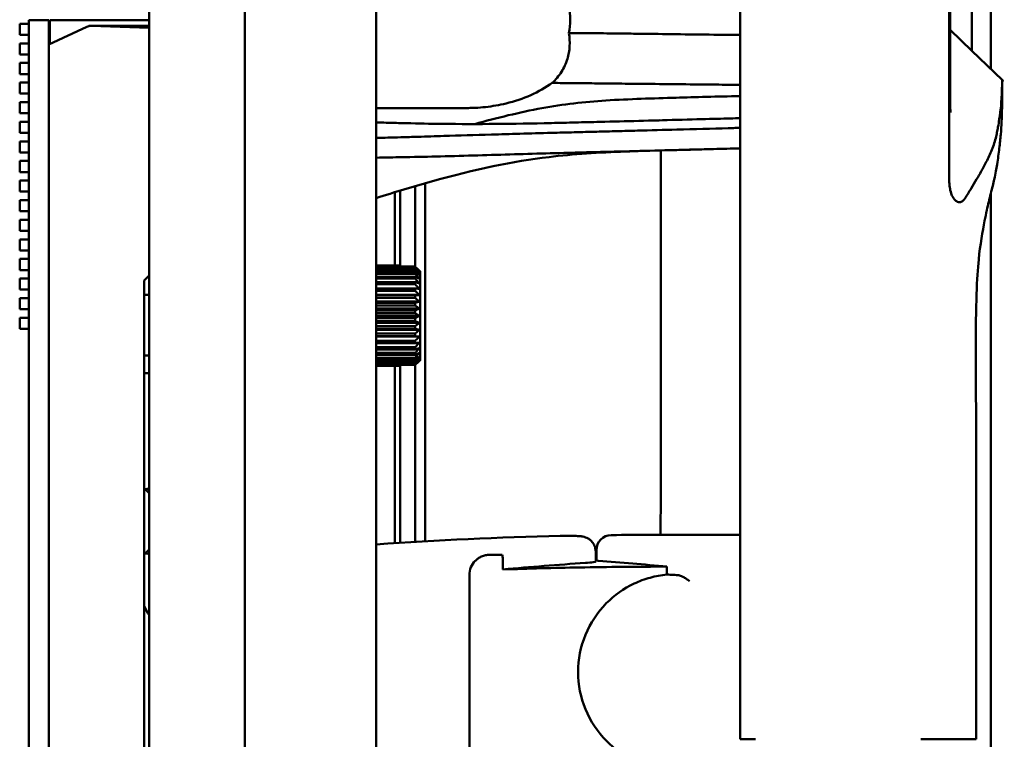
# Model space of a CAD drawing. Header units: millimetres. Extents: x 0 to 4878, y -120 to 1682.
# Tile 227 of 256: x 1149 to 1247, y 1124 to 1196. Entities that reach past the tile are written whole.
import ezdxf

# ---------------------------------------------------------------- set-up
doc = ezdxf.new("R2010")
doc.units = ezdxf.units.MM
doc.header["$LTSCALE"] = 2
doc.layers.add('Sichtbar (ISO)', color=7, linetype='Continuous', lineweight=50)

msp = doc.modelspace()

# ---------------------------------------------------------------- linework, layer by layer
at = {"layer": 'Sichtbar (ISO)'}
for p, q in [((1161.9865, 1445.5136), (1161.9865, 945.5136)), ((1171.5297, 1310.1049), (1171.5297, 1080.9223)), ((1184.6192, 1288.8076), (1184.6192, 1102.2196)), ((1220.8751, 1267.2136), (1220.8751, 1123.8136)), ((1241.7166, 1195.5136), (1241.7166, 1211.5032)), ((1241.8185, 1202.6667), (1241.8185, 1195.5136)), ((1149.9868, 1195.4636), (1151.9868, 1195.4636)), ((1149.9868, 1195.4636), (1149.9868, 945.6136)), ((1151.9868, 1195.4636), (1151.9868, 945.6136)), ((1152.087, 1195.4636), (1161.9865, 1195.4636)), ((1152.087, 1193.0853), (1152.087, 1195.4636)), ((1241.7166, 1179.524), (1241.7166, 1195.5136)), ((1241.8185, 1195.5136), (1241.8185, 1188.3605)), ((1149.0868, 1195.1086), (1149.9868, 1195.1086)), ((1149.0868, 1195.1086), (1149.0868, 1194.0086)), ((1155.767, 1194.7979), (1151.9868, 1193.0386)), ((1155.987, 1194.8913), (1155.987, 1194.8906)), ((1161.9865, 1194.8913), (1155.987, 1194.8913)), ((1155.987, 1194.8707), (1155.987, 1194.8906)), ((1161.9865, 1194.6894), (1156.2239, 1194.8906)), ((1241.8185, 1194.4894), (1243.987, 1192.401)), ((1149.0868, 1194.0086), (1149.9868, 1194.0086)), ((1149.0868, 1193.1556), (1149.9868, 1193.1556)), ((1149.0868, 1193.1556), (1149.0868, 1192.0556)), ((1243.987, 1192.401), (1246.987, 1189.5136)), ((1149.0868, 1192.0556), (1149.9868, 1192.0556)), ((1149.0868, 1191.2026), (1149.9868, 1191.2026)), ((1149.0868, 1191.2026), (1149.0868, 1190.1026)), ((1149.0868, 1190.1026), (1149.9868, 1190.1026)), ((1246.987, 1187.2276), (1246.987, 1189.491)), ((1149.0868, 1189.2496), (1149.9868, 1189.2496)), ((1149.0868, 1189.2496), (1149.0868, 1188.1496)), ((1149.0868, 1188.1496), (1149.9868, 1188.1496)), ((1149.0868, 1187.2966), (1149.9868, 1187.2966)), ((1149.0868, 1187.2966), (1149.0868, 1186.1966)), ((1247.0225, 1187.3117), (1246.987, 1187.2758)), ((1193.7052, 1186.7136), (1184.6192, 1186.7136)), ((1149.0868, 1186.1966), (1149.9868, 1186.1966)), ((1149.0868, 1185.3436), (1149.9868, 1185.3436)), ((1149.0868, 1185.3436), (1149.0868, 1184.2436)), ((1149.0868, 1184.2436), (1149.9868, 1184.2436)), ((1149.0868, 1183.3906), (1149.9868, 1183.3906)), ((1149.0868, 1183.3906), (1149.0868, 1182.2906)), ((1149.0868, 1182.2906), (1149.9868, 1182.2906)), ((1149.0868, 1181.4376), (1149.9868, 1181.4376)), ((1149.0868, 1181.4376), (1149.0868, 1180.3376)), ((1149.0868, 1180.3376), (1149.9868, 1180.3376)), ((1149.0868, 1179.4846), (1149.9868, 1179.4846)), ((1149.0868, 1179.4846), (1149.0868, 1178.3846)), ((1186.987, 1178.4768), (1186.987, 1171.0074)), ((1189.487, 1143.5409), (1189.487, 1179.2108)), ((1149.0868, 1178.3846), (1149.9868, 1178.3846)), ((1149.0868, 1177.5316), (1149.9868, 1177.5316)), ((1149.0868, 1177.5316), (1149.0868, 1176.4316)), ((1186.487, 1171.0074), (1186.487, 1178.3247)), ((1149.0868, 1176.4316), (1149.9868, 1176.4316)), ((1149.0868, 1175.5786), (1149.9868, 1175.5786)), ((1149.0868, 1175.5786), (1149.0868, 1174.4786)), ((1149.0868, 1174.4786), (1149.9868, 1174.4786)), ((1149.0868, 1173.6256), (1149.9868, 1173.6256)), ((1149.0868, 1173.6256), (1149.0868, 1172.5256)), ((1149.0868, 1172.5256), (1149.9868, 1172.5256)), ((1149.0868, 1171.6726), (1149.9868, 1171.6726)), ((1149.0868, 1171.6726), (1149.0868, 1170.5726)), ((1184.6192, 1171.0074), (1186.9882, 1171.0074)), ((1186.9882, 1170.985), (1184.6192, 1170.985)), ((1184.6192, 1170.9068), (1188.4882, 1170.9068)), ((1188.4882, 1170.8402), (1184.6192, 1170.8402)), ((1184.6192, 1170.6857), (1188.4882, 1170.6857)), ((1186.9882, 1170.9068), (1186.9882, 1170.985)), ((1149.0868, 1170.5726), (1149.9868, 1170.5726)), ((1149.0868, 1169.7196), (1149.9868, 1169.7196)), ((1149.0868, 1169.7196), (1149.0868, 1168.6196)), ((1161.9865, 1170.0384), (1161.4868, 1169.5386)), ((1188.4882, 1170.5766), (1184.6192, 1170.5766)), ((1184.6192, 1170.3496), (1188.4882, 1170.3496)), ((1188.4882, 1170.2006), (1184.6192, 1170.2006)), ((1184.6192, 1169.9067), (1188.4882, 1169.9067)), ((1188.4882, 1169.7215), (1184.6192, 1169.7215)), ((1161.4868, 1081.0386), (1161.4868, 1169.5386)), ((1184.6192, 1169.3679), (1188.4882, 1169.3679)), ((1188.4883, 1169.1511), (1184.6192, 1169.1511)), ((1184.6192, 1168.7466), (1188.4882, 1168.7466)), ((1149.0868, 1168.6196), (1149.9868, 1168.6196)), ((1149.0868, 1167.7666), (1149.9868, 1167.7666)), ((1149.0868, 1167.7666), (1149.0868, 1166.6666)), ((1161.4868, 1168.0986), (1161.9865, 1168.0986)), ((1188.4883, 1168.5035), (1184.6192, 1168.5035)), ((1184.6192, 1168.0841), (1188.9275, 1168.0841)), ((1184.6192, 1168.058), (1188.4883, 1168.058)), ((1188.4883, 1167.7945), (1184.6192, 1167.7945)), ((1184.6192, 1167.423), (1188.9275, 1167.4229)), ((1184.6192, 1167.319), (1188.4883, 1167.319)), ((1188.4883, 1167.0417), (1184.6192, 1167.0417)), ((1184.6192, 1166.7271), (1188.9275, 1166.7271)), ((1149.0868, 1166.6666), (1149.9868, 1166.6666)), ((1149.0868, 1165.8136), (1149.9868, 1165.8136)), ((1149.0868, 1165.8136), (1149.0868, 1164.7136)), ((1184.6192, 1166.5479), (1188.4883, 1166.5479)), ((1188.4883, 1166.2636), (1184.6192, 1166.2636)), ((1184.6192, 1166.0136), (1188.9275, 1166.0136)), ((1184.6192, 1165.7636), (1188.4883, 1165.7636)), ((1188.4883, 1165.4793), (1184.6192, 1165.4793)), ((1184.6192, 1165.3002), (1188.9275, 1165.3001)), ((1184.6192, 1164.9855), (1188.4883, 1164.9855)), ((1149.0868, 1164.7136), (1149.9868, 1164.7136)), ((1188.4883, 1164.7082), (1184.6192, 1164.7082)), ((1184.6192, 1164.6043), (1188.9275, 1164.6043)), ((1184.6192, 1164.2327), (1188.4883, 1164.2327)), ((1188.4883, 1163.9692), (1184.6192, 1163.9692)), ((1184.6192, 1163.9431), (1188.9275, 1163.9431)), ((1184.6192, 1163.5237), (1188.4882, 1163.5237)), ((1188.4883, 1163.2806), (1184.6192, 1163.2806)), ((1184.6192, 1162.8761), (1188.4882, 1162.8761)), ((1161.4868, 1162.0386), (1161.9865, 1162.0386)), ((1188.4882, 1162.6593), (1184.6192, 1162.6593)), ((1184.6192, 1162.3057), (1188.4882, 1162.3057)), ((1188.4882, 1162.1205), (1184.6192, 1162.1205)), ((1184.6192, 1161.8266), (1188.4882, 1161.8266)), ((1188.4882, 1161.6776), (1184.6192, 1161.6776)), ((1184.6192, 1161.4507), (1188.4882, 1161.4506)), ((1188.4882, 1161.3415), (1184.6192, 1161.3415)), ((1184.6192, 1161.187), (1188.4882, 1161.187)), ((1188.4882, 1161.1204), (1184.6192, 1161.1205)), ((1184.6192, 1161.0422), (1186.9882, 1161.0422)), ((1186.9882, 1161.0199), (1184.6192, 1161.0199)), ((1186.487, 1143.3594), (1186.487, 1161.0199)), ((1186.987, 1161.0199), (1186.987, 1143.3913)), ((1186.9882, 1161.0422), (1186.9882, 1161.1204)), ((1161.4868, 1160.2866), (1161.9865, 1160.2866)), ((1161.9865, 1148.3389), (1161.4868, 1148.8386)), ((1220.8751, 1144.1829), (1212.1384, 1144.1829)), ((1161.9865, 1142.7384), (1161.4868, 1142.2386)), ((1197.0314, 1142.1878), (1195.8995, 1142.1878)), ((1206.487, 1142.5139), (1206.487, 1142.5139)), ((1206.487, 1141.5366), (1206.487, 1142.5139)), ((1206.5588, 1141.6424), (1206.5588, 1142.6621)), ((1197.2416, 1141.753), (1197.2416, 1140.7365)), ((1213.59, 1141.0196), (1213.59, 1140.2223)), ((1193.8995, 1140.1878), (1193.8995, 1120.8394)), ((1220.8751, 1123.8136), (1222.4309, 1123.8136))]:
    msp.add_line(p, q, dxfattribs=at)
for centre, radius, start, end in [((1156.189, 1193.8913), 1, 88, 114.956515), ((1162.512, 1145.5386), 3.3, 99.16268, 105.828656), ((1208.0588, 1142.6621), 1.5, 90.586693, 180), ((1212.1384, 744.2636), 399.9193, 90, 90.586693), ((1212.1384, 744.2636), 399.9193, 91.316162, 93.945756), ((1162.512, 1145.5386), 3.3, 254.171344, 260.83732), ((1212.1384, 744.2636), 397.4966, 90.804283, 90.814633)]:
    msp.add_arc(centre, radius, start, end, dxfattribs=at)
for centre, major_axis, ratio, start_param, end_param in [((1186.9882, 1166.0136), (0, 5), 0.0000103, 6.1761279, 6.2331658), ((1188.4882, 1166.0136), (0, 5), 0.0000103, 6.0190467, 6.0760847), ((1188.4882, 1166.0136), (0, 5), 0.0000103, 5.861968, 5.919006), ((1188.4882, 1166.0136), (0, 5), 0.0000103, 5.704889, 5.761927), ((1188.4882, 1166.0136), (0, 5), 0.0000103, 5.5478085, 5.6048465), ((1188.9882, 1166.0136), (0, -4.5), 0.0000103, 0.1674472, 2.9741437), ((1188.4882, 1166.0136), (0, 5), 0.0000103, 5.3907291, 5.4477672), ((1188.4882, 1166.0136), (0, 5), 0.0000103, 5.233649, 5.290687), ((1188.4882, 1166.0136), (0, 5), 0.0000103, 5.0765695, 5.1336076), ((1188.4882, 1166.0136), (0, 5), 0.0000103, 4.9194895, 4.9765274), ((1188.4882, 1166.0136), (0, 5), 0.0000103, 4.7624099, 4.8194479), ((1188.4882, 1166.0136), (0, 5), 0.0000103, 4.6053302, 4.6623682), ((1188.4882, 1166.0136), (0, 5), 0.0000103, 4.4482508, 4.5052888), ((1188.4882, 1166.0136), (0, 5), 0.0000103, 4.291171, 4.348209), ((1188.4882, 1166.0136), (0, 5), 0.0000103, 3.9770117, 4.0340497), ((1188.4882, 1166.0136), (0, 5), 0.0000103, 4.1340913, 4.1911293), ((1188.4882, 1166.0136), (0, 5), 0.0000103, 3.8199321, 3.8769701), ((1188.4882, 1166.0136), (0, 5), 0.0000103, 3.6628524, 3.7198904), ((1186.9882, 1166.0136), (0, -5), 0.0000103, 0.0500218, 0.1070597), ((1186.609, 1159.9047), (-3.5488, -2.8923), 0.0611676, 2.0782557, 2.2132951), ((1188.4882, 1166.0136), (0, -5), 0.0000103, 0.3641791, 0.4212171), ((1188.4882, 1166.0136), (0, -5), 0.0000103, 0.2071004, 0.2641383), ((1233.0296, 744.2636), (398.6282, 0), 0.9986258, 1.6400083, 1.6606955), ((1175.8122, 744.2636), (400.1879, 0), 0.9958716, 1.4762554, 1.4933865)]:
    msp.add_ellipse(centre, major_axis=major_axis, ratio=ratio, start_param=start_param, end_param=end_param, dxfattribs=at)
for points in [[(1245.8573, 1195.5136), (1245.8573, 1197.1685), (1245.8573, 1198.8059), (1245.8573, 1200.4265)], [(1243.9806, 1198.62), (1243.9805, 1197.5845), (1243.9805, 1196.5491), (1243.9804, 1195.5136)], [(1243.9804, 1195.5136), (1243.9805, 1194.4782), (1243.9805, 1193.4427), (1243.9805, 1192.4073)], [(1245.8573, 1190.6008), (1245.8573, 1192.2222), (1245.8573, 1193.8597), (1245.8573, 1195.5136)], [(1220.8746, 1187.8985), (1218.6075, 1187.8553), (1216.3894, 1187.8039), (1214.4942, 1187.7415)], [(1194.4324, 1185.1167), (1196.6532, 1185.7378), (1198.893, 1186.2833), (1201.1364, 1186.702)], [(1212.4588, 1185.4756), (1212.597, 1185.4792), (1212.7352, 1185.4829), (1212.8733, 1185.4865)], [(1215.8368, 1182.5658), (1217.9802, 1182.6232), (1219.6553, 1182.668), (1220.8781, 1182.7008)], [(1188.4914, 1170.904), (1188.4908, 1173.5309), (1188.49, 1176.2388), (1188.4892, 1178.9234)], [(1188.4845, 1143.4828), (1188.491, 1149.2166), (1188.4926, 1155.6466), (1188.4927, 1161.1243)], [(1197.0314, 1142.1878), (1197.073, 1142.1878), (1197.1147, 1142.1878), (1197.1563, 1142.1878)], [(1161.9865, 1136.1672), (1161.8139, 1136.4723), (1161.6471, 1136.7805), (1161.4868, 1137.0921)]]:
    msp.add_open_spline(points, degree=3, dxfattribs=at)
for points, knots in [([(1203.8235, 1194.1832), (1203.9075, 1194.6223), (1203.9516, 1195.0688), (1203.9516, 1195.9584), (1203.9075, 1196.405), (1203.8235, 1196.844)], [3.41781252, 3.41781252, 3.41781252, 3.41781252, 3.55125445, 3.55125445, 3.68469638, 3.68469638, 3.68469638, 3.68469638]), ([(1203.8236, 1194.1821), (1203.8932, 1193.7401), (1203.9176, 1193.3005), (1203.8685, 1192.429), (1203.7938, 1192.0085), (1203.531, 1191.1404), (1203.3287, 1190.7116), (1202.8161, 1189.9062), (1202.5013, 1189.5377), (1202.1558, 1189.2129)], [0.00015428, 0.00015428, 0.00015428, 0.00015428, 0.13623291, 0.13623291, 0.27470539, 0.27470539, 0.43729331, 0.43729331, 0.61091761, 0.61091761, 0.61091761, 0.61091761]), ([(1203.8235, 1194.1832), (1204.2483, 1194.1802), (1205.0929, 1194.1621), (1206.3494, 1194.1763), (1207.1786, 1194.1564), (1207.5913, 1194.1514)], [0, 0, 0, 0, 0.33333333, 0.66666667, 0.99999909, 0.99999909, 0.99999909, 0.99999909]), ([(1207.5913, 1194.1514), (1207.5984, 1194.1519), (1207.6055, 1194.1519), (1207.6196, 1194.1518), (1207.6267, 1194.1517), (1207.6339, 1194.1513)], [0.0000193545, 0.0000193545, 0.0000193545, 0.0000193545, 0.0027194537, 0.0027194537, 0.0054205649, 0.0054205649, 0.0054205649, 0.0054205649]), ([(1207.6339, 1194.1513), (1207.8565, 1194.1489), (1208.0798, 1194.1473), (1208.6193, 1194.142), (1208.7662, 1194.1395), (1209.7671, 1194.1246), (1209.9034, 1194.1263), (1210.2536, 1194.1215)], [0.00001988, 0.00001988, 0.00001988, 0.00001988, 0.0847824, 0.0847824, 0.20441874, 0.20441874, 0.69679672, 0.69679672, 0.69679672, 0.69679672]), ([(1210.2536, 1194.1215), (1212.2935, 1194.101), (1214.7485, 1194.0564), (1218.59, 1194.0161), (1219.7554, 1194.0089), (1220.8754, 1194.0004)], [0.0000119, 0.0000119, 0.0000119, 0.0000119, 0.7758736, 0.7758736, 1.1597304, 1.1597304, 1.1597304, 1.1597304]), ([(1246.5797, 1184.8116), (1246.6272, 1185.0834), (1246.6706, 1185.3461), (1246.7469, 1185.8471), (1246.7799, 1186.0862), (1246.868, 1186.8004), (1246.9054, 1187.2334), (1246.9491, 1187.9045), (1246.9607, 1188.1632), (1246.9739, 1188.5454), (1246.9776, 1188.6863), (1246.9845, 1189.0243), (1246.9859, 1189.1894), (1246.9873, 1189.444), (1246.987, 1189.5136), (1246.987, 1189.5136)], [-1.587119, -1.587119, -1.587119, -1.587119, -1.4441702, -1.4441702, -1.3027397, -1.3027397, -1.0000987, -1.0000987, -0.7681378, -0.7681378, -0.6063543, -0.6063543, -0.3292805, -0.3292805, -0.000001, -0.000001, -0.000001, -0.000001]), ([(1246.9338, 1189.5648), (1246.9419, 1189.5571), (1246.9501, 1189.5494), (1246.9631, 1189.5372), (1246.9679, 1189.5326), (1246.9752, 1189.5257), (1246.9776, 1189.5234), (1246.9813, 1189.52), (1246.9825, 1189.5188), (1246.9843, 1189.5171), (1246.9849, 1189.5165), (1246.9858, 1189.5157), (1246.9861, 1189.5154), (1246.9866, 1189.515), (1246.9867, 1189.5148), (1246.987, 1189.5146), (1246.987, 1189.5145), (1246.9871, 1189.5144), (1246.9872, 1189.5144), (1247.0334, 1189.4707), (1247.2098, 1189.3034), (1246.9815, 1189.5192)], [0.405589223, 0.405589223, 0.405589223, 0.405589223, 0.408948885, 0.408948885, 0.410952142, 0.410952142, 0.411953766, 0.411953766, 0.412454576, 0.412454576, 0.412704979, 0.412704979, 0.412830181, 0.412830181, 0.412892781, 0.412892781, 0.412924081, 0.412924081, 0.412939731, 0.412939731, 0.431991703, 0.431991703, 0.431991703, 0.431991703]), ([(1246.987, 1189.5136), (1246.987, 1189.5138), (1246.987, 1189.5139), (1246.987, 1189.5141), (1246.987, 1189.5142), (1246.987, 1189.514), (1246.987, 1189.514), (1246.987, 1189.5138), (1246.987, 1189.5137), (1246.987, 1189.5136)], [0.275872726, 0.275872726, 0.275872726, 0.275872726, 0.283335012, 0.283335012, 0.296271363, 0.296271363, 0.301154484, 0.301154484, 0.304800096, 0.304800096, 0.304800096, 0.304800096]), ([(1202.1558, 1189.2129), (1200.8533, 1188.2875), (1199.2794, 1187.5888), (1196.8787, 1187.0049), (1196.1964, 1186.8868), (1195.1697, 1186.7744), (1194.825, 1186.7476), (1194.2632, 1186.7215), (1194.046, 1186.7157), (1193.7876, 1186.7138), (1193.7464, 1186.7136), (1193.7052, 1186.7136)], [0, 0, 0, 0, 0.55753118, 0.55753118, 0.77447586, 0.77447586, 0.88362278, 0.88362278, 0.95230957, 0.95230957, 0.96534629, 0.96534629, 0.96534629, 0.96534629]), ([(1208.4243, 1189.1506), (1208.0907, 1189.1523), (1207.7565, 1189.1555), (1207.421, 1189.1592), (1207.0717, 1189.1631), (1206.7211, 1189.1676), (1206.3687, 1189.1717), (1205.678, 1189.1799), (1204.9805, 1189.1869), (1204.2781, 1189.1925), (1203.5758, 1189.1982), (1202.8685, 1189.2026), (1202.1558, 1189.2129)], [0.00000018, 0.00000018, 0.00000018, 0.00000018, 0.16328303, 0.16328303, 0.16328303, 0.33333333, 0.33333333, 0.33333333, 0.66666667, 0.66666667, 0.66666667, 0.99998168, 0.99998168, 0.99998168, 0.99998168]), ([(1211.1126, 1189.1206), (1210.6683, 1189.126), (1210.2228, 1189.131), (1209.3276, 1189.1409), (1208.8758, 1189.1458), (1208.4243, 1189.1506)], [-0.33380555, -0.33380555, -0.33380555, -0.33380555, -0.16797181, -0.16797181, -0.0000133, -0.0000133, -0.0000133, -0.0000133]), ([(1220.8751, 1189.0184), (1219.9264, 1189.0289), (1218.9802, 1189.0389), (1215.7721, 1189.0728), (1213.3954, 1189.0974), (1211.1126, 1189.1206)], [-1.1943182, -1.1943182, -1.1943182, -1.1943182, -0.8500752, -0.8500752, -0.0000053, -0.0000053, -0.0000053, -0.0000053]), ([(1241.8183, 1187.6326), (1241.8184, 1187.7725), (1241.8184, 1187.8962), (1241.8185, 1188.1381), (1241.8185, 1188.2464), (1241.8185, 1188.3605)], [0.00211694, 0.00211694, 0.00211694, 0.00211694, 0.0486264, 0.0486264, 0.15729318, 0.15729318, 0.15729318, 0.15729318]), ([(1214.4942, 1187.7415), (1212.2172, 1187.6667), (1209.8404, 1187.6128), (1206.429, 1187.389), (1205.3625, 1187.298), (1203.2319, 1187.051), (1202.1816, 1186.897), (1201.1364, 1186.702)], [-1.6491438, -1.6491438, -1.6491438, -1.6491438, -0.7867312, -0.7867312, -0.3922802, -0.3922802, -0.000012, -0.000012, -0.000012, -0.000012]), ([(1241.8183, 1187.6326), (1241.8182, 1187.4856), (1241.8186, 1187.3369), (1241.8208, 1187.0684), (1241.8223, 1186.9465), (1241.826, 1186.7496), (1241.8278, 1186.6706), (1241.8313, 1186.5472), (1241.8329, 1186.499), (1241.8357, 1186.4239), (1241.8369, 1186.3944), (1241.8398, 1186.3261), (1241.8415, 1186.2948), (1241.8433, 1186.2622), (1241.8437, 1186.2554), (1241.8437, 1186.2554)], [0, 0, 0, 0, 0.04419702, 0.04419702, 0.08124084, 0.08124084, 0.10726789, 0.10726789, 0.1256514, 0.1256514, 0.13950984, 0.13950984, 0.16291175, 0.16291175, 0.18152843, 0.18152843, 0.18152843, 0.18152843]), ([(1247.0236, 1187.3199), (1247.0235, 1187.3198), (1247.0234, 1187.3198), (1247.0232, 1187.3195), (1247.023, 1187.3193), (1247.0225, 1187.3189), (1247.0222, 1187.3185), (1247.021, 1187.3174), (1247.0202, 1187.3165), (1247.0106, 1187.3068), (1247.002, 1187.2981), (1246.9914, 1187.2872), (1246.9892, 1187.285), (1246.987, 1187.2828)], [0, 0, 0, 0, 0.000082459, 0.000082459, 0.000247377, 0.000247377, 0.000577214, 0.000577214, 0.001408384, 0.001408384, 0.010274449, 0.010274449, 0.012568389, 0.012568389, 0.012568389, 0.012568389]), ([(1246.9834, 1186.7172), (1246.9791, 1186.3881), (1246.9704, 1185.9076), (1246.9236, 1184.9395), (1246.898, 1184.5282), (1246.823, 1183.6491), (1246.7758, 1183.1939), (1246.7132, 1182.6938)], [0.00000299, 0.00000299, 0.00000299, 0.00000299, 0.43717929, 0.43717929, 0.70136613, 0.70136613, 0.94744634, 0.94744634, 0.94744634, 0.94744634]), ([(1246.9834, 1186.7172), (1246.9836, 1186.7309), (1246.9837, 1186.7456), (1246.9841, 1186.7754), (1246.9843, 1186.7894), (1246.9847, 1186.8306), (1246.985, 1186.8567), (1246.9857, 1186.9319), (1246.9861, 1186.976), (1246.9869, 1187.0971), (1246.987, 1187.1531), (1246.987, 1187.2057), (1246.987, 1187.2175), (1246.987, 1187.2276)], [-2.297736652, -2.297736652, -2.297736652, -2.297736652, -2.295190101, -2.295190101, -2.292810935, -2.292810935, -2.28796989, -2.28796989, -2.277936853, -2.277936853, -2.256328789, -2.256328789, -2.248812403, -2.248812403, -2.248812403, -2.248812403]), ([(1246.987, 1187.2829), (1246.987, 1187.2785), (1246.987, 1187.2678), (1246.987, 1187.2665), (1246.987, 1187.2664), (1246.987, 1187.2664)], [-1.85580649, -1.85580649, -1.85580649, -1.85580649, -1.65960764, -1.65960764, -1.64640768, -1.64640768, -1.64640768, -1.64640768]), ([(1206.9106, 1185.3318), (1206.1, 1185.3135), (1205.289, 1185.2924), (1203.6762, 1185.252), (1202.8764, 1185.2327), (1202.0785, 1185.2149)], [-0.59961349, -0.59961349, -0.59961349, -0.59961349, -0.29700974, -0.29700974, -0.000001, -0.000001, -0.000001, -0.000001]), ([(1214.5647, 1185.5336), (1213.3135, 1185.5002), (1212.0531, 1185.4665), (1209.4995, 1185.3982), (1208.2059, 1185.3636), (1206.9106, 1185.3318)], [-0.95569548, -0.95569548, -0.95569548, -0.95569548, -0.48210807, -0.48210807, -0.00028117, -0.00028117, -0.00028117, -0.00028117]), ([(1220.8751, 1185.7026), (1220.8123, 1185.7009), (1220.7494, 1185.6992), (1219.383, 1185.6626), (1217.4533, 1185.6109), (1214.5647, 1185.5336)], [-1.1462186, -1.1462186, -1.1462186, -1.1462186, -1.0933222, -1.0933222, -0.000001, -0.000001, -0.000001, -0.000001]), ([(1184.6192, 1185.2637), (1185.2855, 1185.2596), (1185.9622, 1185.2428), (1186.9107, 1185.2182), (1187.2246, 1185.2099), (1188.9071, 1185.1679), (1189.9164, 1185.1493), (1194.8667, 1185.0914), (1198.2127, 1185.1286), (1202.0785, 1185.2149)], [0.8210554, 0.8210554, 0.8210554, 0.8210554, 0.9996373, 0.9996373, 1.0754232, 1.0754232, 1.3596351, 1.3596351, 2.2367213, 2.2367213, 2.2367213, 2.2367213]), ([(1206.5977, 1184.3546), (1205.8483, 1184.3376), (1205.0985, 1184.3179), (1203.5917, 1184.2779), (1202.8346, 1184.2575), (1202.0787, 1184.2365)], [-0.56022707, -0.56022707, -0.56022707, -0.56022707, -0.28154767, -0.28154767, -0.00008615, -0.00008615, -0.00008615, -0.00008615]), ([(1214.5647, 1184.5652), (1213.2671, 1184.5305), (1211.9597, 1184.495), (1209.9735, 1184.4415), (1209.2993, 1184.4234), (1207.9494, 1184.3872), (1207.2737, 1184.3692), (1206.5977, 1184.3546)], [-0.99442568, -0.99442568, -0.99442568, -0.99442568, -0.50320605, -0.50320605, -0.25163444, -0.25163444, -0.00025229, -0.00025229, -0.00025229, -0.00025229]), ([(1220.8751, 1184.7398), (1220.7141, 1184.7353), (1220.5523, 1184.7307), (1220.1626, 1184.7195), (1219.9301, 1184.7127), (1218.0567, 1184.6594), (1216.3427, 1184.6163), (1214.5647, 1184.5652)], [-0.83608576, -0.83608576, -0.83608576, -0.83608576, -0.76944452, -0.76944452, -0.67301665, -0.67301665, -0.00001073, -0.00001073, -0.00001073, -0.00001073]), ([(1243.2959, 1177.7219), (1243.5002, 1178.0445), (1243.705, 1178.3727), (1244.0889, 1178.9992), (1244.2732, 1179.3051), (1244.7586, 1180.1307), (1245.0688, 1180.6798), (1245.5381, 1181.5917), (1245.7331, 1181.9985), (1246.0856, 1182.8282), (1246.2409, 1183.2531), (1246.4058, 1183.9103), (1246.4444, 1184.0947), (1246.5151, 1184.4546), (1246.5484, 1184.632), (1246.5797, 1184.8116)], [0.000001, 0.000001, 0.000001, 0.000001, 0.1795615, 0.1795615, 0.3464076, 0.3464076, 0.6326894, 0.6326894, 0.8394521, 0.8394521, 1.0703355, 1.0703355, 1.1629891, 1.1629891, 1.2511013, 1.2511013, 1.2511013, 1.2511013]), ([(1202.0787, 1184.2365), (1201.0244, 1184.2089), (1199.9859, 1184.1805), (1197.9958, 1184.1248), (1196.9991, 1184.0966), (1194.4096, 1184.0213), (1192.8941, 1183.9741), (1190.4424, 1183.8993), (1189.6968, 1183.8766), (1188.2312, 1183.8332), (1187.6345, 1183.8158), (1186.6091, 1183.7869), (1186.1951, 1183.7757), (1185.4117, 1183.7547), (1185.0504, 1183.7449), (1184.6668, 1183.7328), (1184.643, 1183.7321), (1184.6192, 1183.7313)], [0.0000854, 0.0000854, 0.0000854, 0.0000854, 0.3924971, 0.3924971, 0.7293816, 0.7293816, 1.3621566, 1.3621566, 1.7353523, 1.7353523, 1.9343932, 1.9343932, 2.1024656, 2.1024656, 2.2463361, 2.2463361, 2.2558664, 2.2558664, 2.2558664, 2.2558664]), ([(1201.8356, 1181.8294), (1203.0577, 1181.9767), (1204.3025, 1182.09), (1205.5728, 1182.1784), (1206.843, 1182.2669), (1208.1389, 1182.3303), (1209.459, 1182.3802), (1210.0223, 1182.4015), (1210.59, 1182.4203), (1211.1621, 1182.4376)], [0, 0, 0, 0, 0.33333333, 0.33333333, 0.33333333, 0.66666667, 0.66666667, 0.66666667, 0.80889948, 0.80889948, 0.80889948, 0.80889948]), ([(1207.8318, 1182.3544), (1209.1768, 1182.3877), (1210.5467, 1182.4243), (1213.2103, 1182.4956), (1214.5326, 1182.5309), (1215.8368, 1182.5658)], [0.00029456, 0.00029456, 0.00029456, 0.00029456, 0.50041545, 0.50041545, 0.99044823, 0.99044823, 0.99044823, 0.99044823]), ([(1212.9919, 1182.485), (1212.9944, 1177.0493), (1212.9938, 1171.6137), (1212.9852, 1158.8456), (1212.9747, 1151.5146), (1212.9586, 1144.1829)], [1.3029983, 1.3029983, 1.3029983, 1.3029983, 2.9338647, 2.9338647, 5.1334417, 5.1334417, 5.1334417, 5.1334417]), ([(1213.491, 1182.5023), (1213.6683, 1182.5027), (1213.8477, 1182.5075), (1214.204, 1182.517), (1214.3807, 1182.5217), (1214.559, 1182.5284)], [-0.13279813, -0.13279813, -0.13279813, -0.13279813, -0.06612022, -0.06612022, -0.00053851, -0.00053851, -0.00053851, -0.00053851]), ([(1220.8751, 1182.6954), (1219.9896, 1182.6717), (1219.1047, 1182.648), (1217.6082, 1182.608), (1216.9982, 1182.5917), (1216.0813, 1182.5672), (1215.7759, 1182.559), (1215.1659, 1182.5427), (1214.8616, 1182.5346), (1214.559, 1182.5284)], [2.45989944, 2.45989944, 2.45989944, 2.45989944, 2.80126052, 2.80126052, 3.03702262, 3.03702262, 3.15489145, 3.15489145, 3.2722211, 3.2722211, 3.2722211, 3.2722211]), ([(1246.7132, 1182.6938), (1246.6518, 1182.1856), (1246.5765, 1181.6503), (1246.4546, 1180.8737), (1246.4177, 1180.6481), (1246.3245, 1180.143), (1246.2701, 1179.88), (1246.2067, 1179.6066)], [0.00043129, 0.00043129, 0.00043129, 0.00043129, 0.25466096, 0.25466096, 0.35999276, 0.35999276, 0.47771514, 0.47771514, 0.47771514, 0.47771514]), ([(1184.6189, 1181.7584), (1185.0221, 1181.7722), (1185.4659, 1181.7835), (1186.7911, 1181.8083), (1187.5054, 1181.8145), (1191.0256, 1181.8858), (1193.7027, 1181.9626), (1197.3366, 1182.0723), (1198.5518, 1182.1085), (1200.9141, 1182.1754), (1202.1164, 1182.2079), (1203.3112, 1182.2395)], [0.87123087, 0.87123087, 0.87123087, 0.87123087, 0.97523129, 0.97523129, 1.14713726, 1.14713726, 1.40014577, 1.40014577, 1.52887716, 1.52887716, 1.66212195, 1.66212195, 1.66212195, 1.66212195]), ([(1184.6192, 1177.7428), (1186.4534, 1178.3241), (1188.2916, 1178.8794), (1194.5151, 1180.614), (1198.1995, 1181.3912), (1201.8356, 1181.8294)], [-1.9149138, -1.9149138, -1.9149138, -1.9149138, -1.35384, -1.35384, -0.0001689, -0.0001689, -0.0001689, -0.0001689]), ([(1203.3112, 1182.2395), (1204.0605, 1182.2593), (1204.829, 1182.2793), (1206.2981, 1182.3175), (1207.0659, 1182.3373), (1207.8294, 1182.3544)], [0.00008284, 0.00008284, 0.00008284, 0.00008284, 0.278384, 0.278384, 0.55588443, 0.55588443, 0.55588443, 0.55588443]), ([(1241.7166, 1179.524), (1241.7166, 1179.2738), (1241.7366, 1179.0268), (1241.8005, 1178.6375), (1241.8454, 1178.4173), (1242.0142, 1177.9447), (1242.1214, 1177.7474), (1242.3228, 1177.502), (1242.4112, 1177.4278), (1242.5427, 1177.3606), (1242.584, 1177.3454), (1242.6451, 1177.3313), (1242.6648, 1177.3281), (1242.6943, 1177.3252), (1242.7041, 1177.3245), (1242.7238, 1177.3238), (1242.7336, 1177.3238), (1242.8216, 1177.3265), (1242.8993, 1177.3492), (1243.0311, 1177.4239), (1243.086, 1177.4669), (1243.1937, 1177.5763), (1243.2462, 1177.6434), (1243.2959, 1177.7219)], [-0.58942716, -0.58942716, -0.58942716, -0.58942716, -0.45411844, -0.45411844, -0.36329977, -0.36329977, -0.26867445, -0.26867445, -0.20166287, -0.20166287, -0.17146793, -0.17146793, -0.15714904, -0.15714904, -0.15002295, -0.15002295, -0.14286021, -0.14286021, -0.08599731, -0.08599731, -0.04366859, -0.04366859, -0.000001, -0.000001, -0.000001, -0.000001]), ([(1246.2067, 1179.6066), (1246.1571, 1179.3877), (1246.1061, 1179.1772), (1245.9902, 1178.7079), (1245.9257, 1178.4525), (1245.7256, 1177.6504), (1245.593, 1177.1029), (1245.3887, 1176.1798), (1245.3154, 1175.8305), (1245.0408, 1174.4341), (1244.8126, 1173.0897), (1244.6589, 1171.6248)], [0.0003185, 0.0003185, 0.0003185, 0.0003185, 0.0955394, 0.0955394, 0.20332108, 0.20332108, 0.42626841, 0.42626841, 0.55884104, 0.55884104, 0.93909724, 0.93909724, 0.93909724, 0.93909724]), ([(1244.5324, 1065.2731), (1244.6606, 1065.9992), (1244.7802, 1066.7165), (1244.8898, 1067.424), (1245.0494, 1068.4547), (1245.1879, 1069.4654), (1245.3022, 1070.4904), (1245.3677, 1071.0778), (1245.4253, 1071.6699), (1245.475, 1072.2714), (1245.5145, 1072.7496), (1245.5487, 1073.2294), (1245.578, 1073.7138), (1245.7194, 1076.059), (1245.7502, 1078.493), (1245.7736, 1080.8601), (1245.7993, 1083.4495), (1245.8112, 1085.9727), (1245.8173, 1088.6313), (1245.8222, 1090.8009), (1245.8241, 1092.9837), (1245.827, 1095.1895), (1245.8314, 1098.6681), (1245.8383, 1102.2047), (1245.8422, 1105.7486), (1245.8436, 1107.0003), (1245.8449, 1108.2551), (1245.8461, 1109.5079), (1245.8503, 1114.0513), (1245.8523, 1118.5672), (1245.8529, 1122.8475), (1245.853, 1123.1768), (1245.853, 1123.5047), (1245.8531, 1123.8314), (1245.8538, 1128.684), (1245.8545, 1133.2644), (1245.855, 1138.1394), (1245.855, 1138.378), (1245.8551, 1138.6173), (1245.8551, 1138.8573), (1245.8556, 1144.3329), (1245.8561, 1150.2102), (1245.8565, 1156.2751), (1245.8567, 1159.7099), (1245.857, 1163.2063), (1245.8571, 1166.7758), (1245.8572, 1169.5092), (1245.8573, 1172.2853), (1245.8573, 1175.113), (1245.8573, 1176.1282), (1245.8573, 1177.1499), (1245.8573, 1178.1782)], [0.06933606, 0.06933606, 0.06933606, 0.06933606, 0.08624787, 0.08624787, 0.08624787, 0.11088208, 0.11088208, 0.11088208, 0.125, 0.125, 0.125, 0.13622177, 0.13622177, 0.13622177, 0.19055895, 0.19055895, 0.19055895, 0.25, 0.25, 0.25, 0.29850606, 0.29850606, 0.29850606, 0.375, 0.375, 0.375, 0.40201679, 0.40201679, 0.40201679, 0.5, 0.5, 0.5, 0.50753895, 0.50753895, 0.50753895, 0.6195203, 0.6195203, 0.6195203, 0.625, 0.625, 0.625, 0.75, 0.75, 0.75, 0.82079114, 0.82079114, 0.82079114, 0.875, 0.875, 0.875, 0.89446177, 0.89446177, 0.89446177, 0.89446177]), ([(1244.6589, 1171.6248), (1244.4584, 1169.7119), (1244.3701, 1167.4507), (1244.3738, 1159.6527), (1244.3924, 1158.9234), (1244.3954, 1150.9891), (1244.3959, 1146.8819), (1244.3964, 1138.03), (1244.3912, 1131.0194), (1244.3899, 1123.8139)], [0, 0, 0, 0, 0.5960169, 0.5960169, 0.8647819, 0.8647819, 0.9290045, 0.9290045, 1.2342208, 1.2342208, 1.2342208, 1.2342208]), ([(1202.9525, 1144.0774), (1203.1875, 1144.0828), (1203.4254, 1144.086), (1203.8677, 1144.0872), (1204.0777, 1144.0854), (1204.4576, 1144.0771), (1204.6291, 1144.0705), (1204.8654, 1144.0552), (1204.9457, 1144.0486), (1205.0877, 1144.032), (1205.1499, 1144.0233), (1205.2982, 1143.994), (1205.3898, 1143.9711), (1205.5649, 1143.9067), (1205.6472, 1143.8691), (1205.8209, 1143.7695), (1205.9125, 1143.7031), (1206.1038, 1143.5284), (1206.1994, 1143.4114), (1206.3564, 1143.1476), (1206.4166, 1142.9959), (1206.4749, 1142.7335), (1206.487, 1142.6234), (1206.487, 1142.5139)], [0, 0, 0, 0, 0.07049717, 0.07049717, 0.13997614, 0.13997614, 0.2117906, 0.2117906, 0.25413913, 0.25413913, 0.28592048, 0.28592048, 0.32004222, 0.32004222, 0.34809752, 0.34809752, 0.3820456, 0.3820456, 0.42662785, 0.42662785, 0.47453329, 0.47453329, 0.50746569, 0.50746569, 0.50746569, 0.50746569]), ([(1195.8995, 1142.1878), (1195.7709, 1142.1878), (1195.6415, 1142.1754), (1195.371, 1142.1221), (1195.2298, 1142.0782), (1194.9852, 1141.9705), (1194.8797, 1141.9126), (1194.6787, 1141.7766), (1194.5832, 1141.6987), (1194.4947, 1141.6113)], [0.000001, 0.000001, 0.000001, 0.000001, 0.04347668, 0.04347668, 0.09174609, 0.09174609, 0.12992343, 0.12992343, 0.16774102, 0.16774102, 0.16774102, 0.16774102]), ([(1197.2416, 1141.753), (1197.2416, 1141.7671), (1197.2413, 1141.7811), (1197.2358, 1141.9314), (1197.2066, 1142.0633), (1197.1563, 1142.1878)], [-0.279148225, -0.279148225, -0.279148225, -0.279148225, -0.274664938, -0.274664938, -0.231257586, -0.231257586, -0.231257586, -0.231257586]), ([(1193.8995, 1140.1878), (1193.8995, 1140.4396), (1193.95, 1140.7081), (1194.1546, 1141.201), (1194.3088, 1141.4255), (1194.4884, 1141.6051), (1194.4915, 1141.6082), (1194.4947, 1141.6113)], [-0.67233348, -0.67233348, -0.67233348, -0.67233348, -0.59679532, -0.59679532, -0.52125717, -0.52125717, -0.51992774, -0.51992774, -0.51992774, -0.51992774]), ([(1206.487, 1141.5366), (1206.487, 1141.5136), (1206.3995, 1141.4878), (1206.0434, 1141.4374), (1205.7744, 1141.4126), (1205.4631, 1141.391), (1205.4625, 1141.391), (1205.4618, 1141.3909)], [-1.05490272, -1.05490272, -1.05490272, -1.05490272, -0.92315329, -0.92315329, -0.79114261, -0.79114261, -0.79085887, -0.79085887, -0.79085887, -0.79085887]), ([(1206.5588, 1141.6424), (1206.5588, 1141.6424), (1206.5588, 1141.6424), (1206.5588, 1141.6423), (1206.5589, 1141.6325), (1206.5967, 1141.6225), (1206.6984, 1141.611), (1206.7275, 1141.6084), (1206.7598, 1141.6059)], [-0.000110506, -0.000110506, -0.000110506, -0.000110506, 0, 0, 0, 0.056563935, 0.056563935, 0.074997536, 0.074997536, 0.074997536, 0.074997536]), ([(1197.2416, 1140.7365), (1199.8031, 1140.8214), (1202.3468, 1140.8872), (1207.7272, 1140.9863), (1210.6483, 1141.0151), (1213.59, 1141.0196)], [13.1856633, 13.1856633, 13.1856633, 13.1856633, 13.9380673, 13.9380673, 14.8000607, 14.8000607, 14.8000607, 14.8000607]), ([(1213.59, 1140.2223), (1213.0221, 1140.1698), (1212.4643, 1140.0688), (1211.3661, 1139.7678), (1210.8301, 1139.5696), (1209.2862, 1138.8393), (1208.347, 1138.1727), (1206.6564, 1136.4592), (1205.9496, 1135.3913), (1204.9847, 1133.0399), (1204.7365, 1131.7818), (1204.7375, 1129.2374), (1204.9868, 1127.9795), (1205.9536, 1125.629), (1206.6612, 1124.5616), (1208.3522, 1122.8506), (1209.2907, 1122.1853), (1210.8331, 1121.4565), (1211.3686, 1121.2587), (1212.4655, 1120.9582), (1213.0228, 1120.8574), (1213.59, 1120.805)], [-2.8907555, -2.8907555, -2.8907555, -2.8907555, -2.7188725, -2.7188725, -2.5481475, -2.5481475, -2.2059651, -2.2059651, -1.825466, -1.825466, -1.4449698, -1.4449698, -1.0644478, -1.0644478, -0.6839547, -0.6839547, -0.3421786, -0.3421786, -0.1716651, -0.1716651, -0.000001, -0.000001, -0.000001, -0.000001]), ([(1213.59, 1140.2223), (1213.6957, 1140.2219), (1213.8019, 1140.2198), (1213.9085, 1140.216), (1214.0152, 1140.2122), (1214.1223, 1140.2066), (1214.2299, 1140.1994), (1214.3375, 1140.1921), (1214.4455, 1140.1832), (1214.554, 1140.1724)], [0, 0, 0, 0, 0.33333333, 0.33333333, 0.33333333, 0.66666667, 0.66666667, 0.66666667, 0.9999999, 0.9999999, 0.9999999, 0.9999999]), ([(1214.554, 1140.1724), (1214.5732, 1140.1706), (1214.5936, 1140.1686), (1214.6153, 1140.1667), (1214.637, 1140.1647), (1214.6598, 1140.1627), (1214.6838, 1140.1607), (1214.7077, 1140.1586), (1214.7328, 1140.1565), (1214.759, 1140.1543)], [0, 0, 0, 0, 0.3333333, 0.3333333, 0.3333333, 0.6666667, 0.6666667, 0.6666667, 1, 1, 1, 1]), ([(1214.759, 1140.1543), (1214.8144, 1140.1497), (1214.8741, 1140.1344), (1215.0123, 1140.0852), (1215.0923, 1140.0476), (1215.283, 1139.9462), (1215.396, 1139.8769), (1215.6213, 1139.7295), (1215.7352, 1139.6502), (1215.8494, 1139.5688), (1215.8512, 1139.5675), (1215.853, 1139.5662)], [0.000001, 0.000001, 0.000001, 0.000001, 0.02433184, 0.02433184, 0.05428865, 0.05428865, 0.09495704, 0.09495704, 0.13593661, 0.13593661, 0.13660289, 0.13660289, 0.13660289, 0.13660289]), ([(1238.8982, 1123.8136), (1239.5048, 1123.8136), (1240.0611, 1123.8136), (1240.5714, 1123.8136), (1242.3304, 1123.8136), (1243.5434, 1123.8136), (1244.3899, 1123.8139)], [0, 0, 0, 0, 0.2248824, 0.2248824, 0.2248824, 1, 1, 1, 1])]:
    msp.add_open_spline(points, degree=3, knots=knots, dxfattribs=at)
for points, weights in [([(1188.8771, 1170.5633), (1188.6928, 1170.7281), (1188.4882, 1170.9068)], [1.09016571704, 1.09910285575, 1.10577041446]), ([(1188.4882, 1170.8402), (1188.7209, 1170.5844), (1188.9275, 1170.3511)], [1.10577042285, 1.0981932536, 1.08768501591]), ([(1188.9275, 1170.3511), (1188.7209, 1170.5107), (1188.4882, 1170.6857)], [1.08768500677, 1.09819327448, 1.10577045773]), ([(1188.4882, 1170.5766), (1188.7209, 1170.3154), (1188.9275, 1170.0772)], [1.10577042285, 1.0981932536, 1.08768501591]), ([(1188.9275, 1170.0772), (1188.7209, 1170.2072), (1188.4882, 1170.3496)], [1.08768500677, 1.09819327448, 1.10577045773]), ([(1188.4882, 1170.2006), (1188.7209, 1169.9405), (1188.9275, 1169.7033)], [1.10577042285, 1.0981932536, 1.08768501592]), ([(1188.9275, 1169.7033), (1188.7209, 1169.8003), (1188.4882, 1169.9067)], [1.08768500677, 1.09819327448, 1.10577045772]), ([(1188.4882, 1169.7215), (1188.721, 1169.4689), (1188.9275, 1169.2385)], [1.10577042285, 1.0981932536, 1.08768501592]), ([(1188.8771, 1170.5633), (1188.9334, 1170.5063), (1188.9882, 1170.4507)], [1.03479395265, 1.03412362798, 1.03329574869]), ([(1188.9275, 1169.2385), (1188.721, 1169.3003), (1188.4882, 1169.3679)], [1.08768500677, 1.09819327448, 1.10577045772]), ([(1188.4883, 1169.1511), (1188.721, 1168.9122), (1188.9275, 1168.6943)], [1.10577042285, 1.0981932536, 1.08768501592]), ([(1188.9275, 1168.6943), (1188.721, 1168.7193), (1188.4883, 1168.7466)], [1.08768500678, 1.09819327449, 1.10577045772]), ([(1188.4883, 1168.5035), (1188.721, 1168.2842), (1188.9275, 1168.0841)], [1.10577042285, 1.0981932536, 1.08768501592]), ([(1188.9275, 1168.0841), (1188.721, 1168.0717), (1188.4883, 1168.058)], [1.08768500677, 1.09819327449, 1.10577045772]), ([(1188.4883, 1167.7945), (1188.721, 1167.6002), (1188.9275, 1167.4229)], [1.10577042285, 1.0981932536, 1.08768501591]), ([(1188.9275, 1167.4229), (1188.721, 1167.3734), (1188.4883, 1167.319)], [1.08768500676, 1.09819327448, 1.10577045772]), ([(1188.4883, 1167.0417), (1188.721, 1166.8772), (1188.9275, 1166.7271)], [1.10577042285, 1.0981932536, 1.08768501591]), ([(1188.9275, 1166.7271), (1188.721, 1166.6416), (1188.4883, 1166.5479)], [1.08768500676, 1.09819327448, 1.10577045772]), ([(1188.4883, 1166.2636), (1188.721, 1166.1329), (1188.9275, 1166.0136)], [1.10577041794, 1.09819324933, 1.0876850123]), ([(1188.9275, 1166.0136), (1188.721, 1165.8943), (1188.4883, 1165.7636)], [1.08768500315, 1.09819327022, 1.10577045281]), ([(1188.4883, 1165.4793), (1188.721, 1165.3856), (1188.9275, 1165.3001)], [1.10577042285, 1.0981932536, 1.08768501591]), ([(1188.9275, 1165.3001), (1188.721, 1165.15), (1188.4883, 1164.9855)], [1.08768500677, 1.09819327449, 1.10577045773]), ([(1188.4883, 1164.7082), (1188.721, 1164.6539), (1188.9275, 1164.6043)], [1.10577042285, 1.0981932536, 1.08768501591]), ([(1188.9275, 1164.6043), (1188.721, 1164.427), (1188.4883, 1164.2327)], [1.08768500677, 1.09819327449, 1.10577045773]), ([(1188.4883, 1163.9692), (1188.721, 1163.9556), (1188.9275, 1163.9431)], [1.10577042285, 1.0981932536, 1.08768501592]), ([(1188.9275, 1163.9431), (1188.721, 1163.743), (1188.4883, 1163.5237)], [1.08768500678, 1.09819327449, 1.10577045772]), ([(1188.9275, 1163.3329), (1188.721, 1163.115), (1188.4882, 1162.8761)], [1.08768500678, 1.09819327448, 1.10577045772]), ([(1188.9275, 1162.7887), (1188.7209, 1162.5583), (1188.4882, 1162.3057)], [1.08768500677, 1.09819327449, 1.10577045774]), ([(1188.4882, 1162.6593), (1188.721, 1162.7269), (1188.9275, 1162.7887)], [1.10577042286, 1.09819325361, 1.08768501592]), ([(1188.4883, 1163.2806), (1188.721, 1163.3079), (1188.9275, 1163.3329)], [1.10577042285, 1.0981932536, 1.08768501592]), ([(1188.4882, 1162.1205), (1188.7209, 1162.2269), (1188.9275, 1162.3239)], [1.10577042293, 1.09819325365, 1.08768501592]), ([(1188.9275, 1162.3239), (1188.7209, 1162.0867), (1188.4882, 1161.8266)], [1.08768500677, 1.09819327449, 1.10577045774]), ([(1188.4882, 1161.6776), (1188.7209, 1161.8201), (1188.9275, 1161.95)], [1.10577042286, 1.0981932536, 1.08768501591]), ([(1188.9275, 1161.95), (1188.7209, 1161.7118), (1188.4882, 1161.4506)], [1.08768500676, 1.09819327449, 1.10577045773]), ([(1188.4882, 1161.3415), (1188.7209, 1161.5165), (1188.9275, 1161.6761)], [1.10577042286, 1.0981932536, 1.08768501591]), ([(1188.9275, 1161.6761), (1188.7209, 1161.4428), (1188.4882, 1161.187)], [1.08768500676, 1.09819327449, 1.10577045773]), ([(1188.9882, 1161.5765), (1188.9334, 1161.5209), (1188.8771, 1161.4639)], [1.03329574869, 1.03412360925, 1.03479392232])]:
    msp.add_rational_spline(points, weights, degree=2, dxfattribs=at)

doc.saveas('drawing.dxf')
